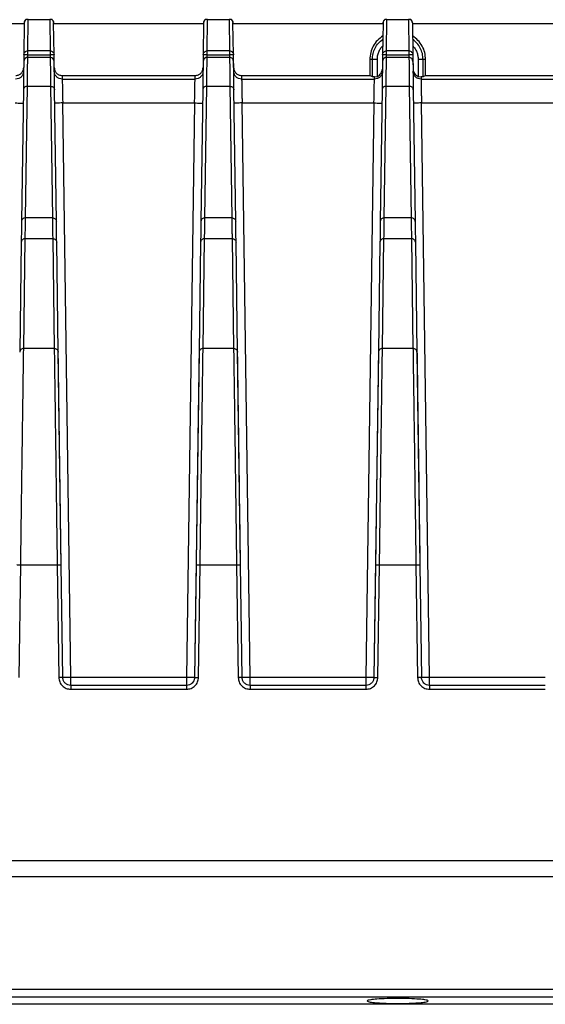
# Model space of a CAD drawing. Header units: millimetres. Extents: x -400 to 1650, y 544 to 1669.
# Tile 12 of 33: x 200 to 266, y 1546 to 1669. Entities that reach past the tile are written whole.
import ezdxf

# ---------------------------------------------------------------- set-up
doc = ezdxf.new("R2010")
doc.units = ezdxf.units.MM

# ---------------------------------------------------------------- blocks, each defined once
blk = doc.blocks.new('Drawing View10')
at = {"color": 7, "linetype": 'Continuous', "lineweight": 25}
for p, q in [((-249.86, 42.45), (-231.05, 42.45)), ((-231.05, 42.55), (-231.1, 38.55)), ((-231.05, 42.55), (-231.04, 42.56)), ((-231.04, 42.56), (-231.04, 42.65)), ((-230.88, 42.91), (-230.84, 42.95)), ((-230.6, 39.04), (-230.55, 42.95)), ((-230.55, 42.95), (-227.86, 42.95)), ((-227.86, 42.95), (-227.81, 39.04)), ((-227.57, 42.95), (-227.53, 42.91)), ((-227.37, 42.65), (-227.37, 42.56)), ((-227.37, 42.56), (-227.37, 42.55)), ((-227.31, 38.55), (-227.37, 42.55)), ((-227.36, 42.45), (-208.55, 42.45)), ((-208.55, 42.55), (-208.6, 38.55)), ((-208.55, 42.55), (-208.54, 42.56)), ((-208.54, 42.56), (-208.54, 42.65)), ((-208.38, 42.91), (-208.34, 42.95)), ((-208.1, 39.04), (-208.05, 42.95)), ((-208.05, 42.95), (-205.36, 42.95)), ((-205.36, 42.95), (-205.31, 39.04)), ((-205.07, 42.95), (-205.03, 42.91)), ((-204.87, 42.65), (-204.87, 42.56)), ((-204.87, 42.56), (-204.87, 42.55)), ((-204.81, 38.55), (-204.87, 42.55)), ((-204.86, 42.45), (-186.05, 42.45)), ((-186.05, 42.55), (-186.1, 38.55)), ((-186.04, 42.57), (-186.05, 42.55)), ((-186.04, 42.57), (-186.04, 42.65)), ((-185.84, 42.95), (-185.88, 42.91)), ((-185.6, 39.04), (-185.55, 42.95)), ((-185.55, 42.95), (-182.86, 42.95)), ((-182.86, 42.95), (-182.81, 39.04)), ((-182.53, 42.91), (-182.57, 42.95)), ((-182.37, 42.57), (-182.37, 42.65)), ((-182.37, 42.55), (-182.37, 42.57)), ((-182.37, 42.55), (-182.31, 38.55)), ((-182.36, 42.45), (-163.55, 42.45)), ((-231.1, 38.55), (-231.12, 37.03)), ((-231.1, 38.55), (-231.07, 38.69)), ((-230.61, 38.21), (-230.6, 38.54)), ((-227.81, 39.04), (-230.6, 39.04)), ((-230.6, 38.54), (-227.81, 38.54)), ((-227.81, 38.54), (-227.81, 38.21)), ((-227.28, 36.45), (-227.31, 38.55)), ((-208.6, 38.55), (-208.62, 37.03)), ((-208.6, 38.55), (-208.57, 38.69)), ((-208.11, 38.21), (-208.1, 38.54)), ((-205.31, 39.04), (-208.1, 39.04)), ((-208.1, 38.54), (-205.31, 38.54)), ((-205.31, 38.54), (-205.31, 38.21)), ((-204.78, 36.45), (-204.81, 38.55)), ((-186.1, 38.55), (-186.12, 37.03)), ((-186.1, 38.55), (-186.07, 38.69)), ((-185.61, 38.21), (-185.6, 38.54)), ((-182.81, 39.04), (-185.6, 39.04)), ((-185.6, 38.54), (-182.81, 38.54)), ((-182.81, 38.54), (-182.81, 38.21)), ((-182.31, 38.55), (-182.28, 36.45)), ((-231.08, 37.86), (-231.11, 37.72)), ((-227.8, 38.21), (-230.61, 38.21)), ((-227.8, 38.21), (-230.61, 38.21)), ((-230.61, 38.21), (-230.61, 38.21)), ((-227.8, 38.21), (-227.8, 38.21)), ((-208.58, 37.86), (-208.61, 37.72)), ((-205.3, 38.21), (-208.11, 38.21)), ((-205.3, 38.21), (-208.11, 38.21)), ((-208.11, 38.21), (-208.11, 38.21)), ((-205.3, 38.21), (-205.3, 38.21)), ((-187.38, 37.95), (-187.71, 37.95)), ((-187.71, 37.95), (-187.71, 35.95)), ((-186.76, 37.95), (-187.38, 37.95)), ((-187.38, 35.78), (-187.38, 37.95)), ((-186.76, 35.84), (-186.76, 37.95)), ((-186.08, 37.86), (-186.11, 37.72)), ((-182.8, 38.21), (-185.61, 38.21)), ((-182.8, 38.21), (-185.61, 38.21)), ((-185.61, 38.21), (-185.61, 38.21)), ((-182.8, 38.21), (-182.8, 38.21)), ((-181.65, 37.95), (-181.65, 35.84)), ((-181.03, 37.95), (-181.65, 37.95)), ((-181.03, 35.78), (-181.03, 37.95)), ((-180.71, 37.95), (-181.03, 37.95)), ((-180.71, 35.95), (-180.71, 37.95)), ((-226.29, 35.95), (-226.28, 35.49)), ((-226.29, 35.95), (-209.62, 35.95)), ((-209.63, 35.49), (-209.62, 35.95)), ((-203.79, 35.95), (-203.78, 35.49)), ((-203.79, 35.95), (-187.71, 35.95)), ((-187.38, 35.78), (-187.71, 35.95)), ((-187.13, 35.78), (-186.76, 35.84)), ((-181.65, 35.84), (-181.28, 35.78)), ((-180.71, 35.95), (-181.03, 35.78)), ((-180.71, 35.95), (-164.62, 35.95)), ((-230.89, 18.1), (-230.66, 34.6)), ((-230.66, 34.6), (-227.75, 34.6)), ((-227.75, 34.6), (-227.52, 18.1)), ((-226.28, 35.49), (-209.63, 35.49)), ((-208.39, 18.1), (-208.16, 34.6)), ((-208.16, 34.6), (-205.25, 34.6)), ((-205.25, 34.6), (-205.02, 18.1)), ((-203.78, 35.49), (-187.13, 35.49)), ((-187.13, 35.78), (-187.38, 35.78)), ((-187.13, 35.49), (-187.13, 35.78)), ((-185.89, 18.1), (-185.66, 34.6)), ((-185.66, 34.6), (-182.75, 34.6)), ((-182.75, 34.6), (-182.52, 18.1)), ((-181.28, 35.78), (-181.28, 35.49)), ((-181.03, 35.78), (-181.28, 35.78)), ((-181.28, 35.49), (-164.63, 35.49)), ((-231.16, 34.13), (-231.39, 17.63)), ((-227.02, 17.63), (-227.25, 34.13)), ((-208.66, 34.13), (-208.89, 17.63)), ((-204.52, 17.63), (-204.75, 34.13)), ((-186.16, 34.13), (-186.39, 17.63)), ((-182.25, 34.13), (-182.02, 17.63)), ((-225.22, -39.56), (-226.23, 32.5)), ((-226.23, 32.5), (-209.69, 32.5)), ((-209.69, 32.5), (-210.69, -39.56)), ((-202.72, -39.56), (-203.73, 32.5)), ((-203.73, 32.5), (-187.19, 32.5)), ((-187.19, 32.5), (-188.19, -39.56)), ((-180.22, -39.56), (-181.23, 32.5)), ((-181.23, 32.5), (-164.69, 32.5)), ((-227.52, 18.1), (-230.89, 18.1)), ((-205.02, 18.1), (-208.39, 18.1)), ((-182.52, 18.1), (-185.89, 18.1)), ((-231.43, 15.03), (-231.62, 1.24)), ((-231.12, 1.7), (-230.93, 15.49)), ((-230.93, 15.49), (-227.48, 15.49)), ((-227.48, 15.49), (-227.29, 1.7)), ((-226.79, 1.24), (-226.98, 15.03)), ((-208.93, 15.03), (-209.12, 1.24)), ((-208.62, 1.7), (-208.43, 15.49)), ((-208.43, 15.49), (-204.98, 15.49)), ((-204.98, 15.49), (-204.79, 1.7)), ((-204.29, 1.24), (-204.48, 15.03)), ((-186.43, 15.03), (-186.62, 1.24)), ((-186.12, 1.7), (-185.93, 15.49)), ((-185.93, 15.49), (-182.48, 15.49)), ((-182.48, 15.49), (-182.29, 1.7)), ((-181.98, 15.03), (-181.79, 1.24)), ((-227.29, 1.7), (-231.12, 1.7)), ((-226.42, -25.46), (-226.79, 1.24)), ((-209.12, 1.24), (-209.69, -39.57)), ((-204.79, 1.7), (-208.62, 1.7)), ((-203.92, -25.46), (-204.29, 1.24)), ((-186.62, 1.24), (-187.19, -39.57)), ((-182.29, 1.7), (-186.12, 1.7)), ((-181.79, 1.24), (-181.42, -25.46)), ((-231.69, -39.56), (-231.49, -25.45)), ((-231.49, -25.45), (-226.92, -25.45)), ((-226.92, -25.45), (-226.72, -39.56)), ((-226.22, -39.57), (-226.42, -25.46)), ((-209.49, -25.46), (-209.69, -39.57)), ((-209.19, -39.56), (-208.99, -25.45)), ((-208.99, -25.45), (-204.42, -25.45)), ((-204.42, -25.45), (-204.22, -39.56)), ((-203.72, -39.57), (-203.92, -25.46)), ((-186.99, -25.46), (-187.19, -39.57)), ((-186.69, -39.56), (-186.49, -25.45)), ((-186.49, -25.45), (-181.92, -25.45)), ((-181.92, -25.45), (-181.72, -39.56)), ((-181.42, -25.46), (-181.22, -39.57)), ((-210.69, -39.56), (-225.22, -39.56)), ((-210.69, -40.55), (-225.22, -40.55)), ((-188.19, -39.56), (-202.72, -39.56)), ((-188.19, -40.55), (-202.72, -40.55)), ((-165.69, -39.56), (-180.22, -39.56)), ((-165.69, -40.55), (-180.22, -40.55)), ((-225.22, -41.04), (-210.69, -41.04)), ((-202.72, -41.04), (-188.19, -41.04)), ((-180.22, -41.04), (-165.69, -41.04)), ((-14.21, -62.55), (-354.21, -62.55)), ((-14.21, -64.55), (-354.21, -64.55)), ((-354.21, -78.65), (-14.21, -78.65)), ((-14.21, -79.64), (-354.21, -79.64)), ((-188.03, -80.13), (-188.04, -80.14)), ((-180.38, -80.14), (-180.38, -80.13)), ((-14.21, -80.55), (-354.21, -80.55))]:
    blk.add_line(p, q, dxfattribs=at)
for centre, radius, start, end in [((-230.74, 42.65), 0.3, 117.1539, 179.5233), ((-227.67, 42.65), 0.3, 0.477, 62.8461), ((-208.24, 42.65), 0.3, 117.1539, 179.5233), ((-205.17, 42.65), 0.3, 0.477, 62.8461), ((-185.74, 42.65), 0.3, 117.0256, 179.5233), ((-182.67, 42.65), 0.3, 0.477, 62.9919), ((-230.61, 37.71), 0.5, 89.9873, 162.0376), ((-227.8, 37.71), 0.5, 1.2551, 89.9876), ((-208.11, 37.71), 0.5, 89.9873, 162.0376), ((-205.3, 37.71), 0.5, 1.2649, 89.9876), ((-185.61, 37.71), 0.5, 89.9873, 162.0378), ((-182.8, 37.71), 0.5, 1.2551, 89.9876)]:
    blk.add_arc(centre, radius, start, end, dxfattribs=at)
for points, knots in [([(-231.04, 42.56), (-231.04, 42.59), (-231.04, 42.66), (-231, 42.76), (-230.95, 42.84), (-230.91, 42.89), (-230.88, 42.91)], [0, 0, 0, 0, 0.259258, 0.504984, 0.748134, 1, 1, 1, 1]), ([(-230.55, 42.95), (-230.56, 42.95), (-230.59, 42.95), (-230.68, 42.95), (-230.75, 42.95), (-230.8, 42.95), (-230.84, 42.95)], [0, 0, 0, 0, 0.049531, 0.095807, 0.372529, 1, 1, 1, 1]), ([(-227.57, 42.95), (-227.6, 42.95), (-227.64, 42.95), (-227.73, 42.95), (-227.77, 42.95), (-227.82, 42.95), (-227.85, 42.95), (-227.86, 42.95)], [0, 0, 0, 0, 0.6322308, 0.7896862, 0.9026271, 0.9492444, 1, 1, 1, 1]), ([(-227.53, 42.91), (-227.51, 42.89), (-227.46, 42.84), (-227.41, 42.76), (-227.37, 42.66), (-227.37, 42.59), (-227.37, 42.56)], [0, 0, 0, 0, 0.251866, 0.495016, 0.740741, 1, 1, 1, 1]), ([(-208.54, 42.56), (-208.54, 42.59), (-208.54, 42.66), (-208.5, 42.76), (-208.45, 42.84), (-208.41, 42.89), (-208.38, 42.91)], [0, 0, 0, 0, 0.259258, 0.504984, 0.748134, 1, 1, 1, 1]), ([(-208.05, 42.95), (-208.06, 42.95), (-208.09, 42.95), (-208.18, 42.95), (-208.25, 42.95), (-208.3, 42.95), (-208.34, 42.95)], [0, 0, 0, 0, 0.049531, 0.095807, 0.372529, 1, 1, 1, 1]), ([(-205.07, 42.95), (-205.1, 42.95), (-205.14, 42.95), (-205.23, 42.95), (-205.27, 42.95), (-205.32, 42.95), (-205.35, 42.95), (-205.36, 42.95)], [0, 0, 0, 0, 0.6322308, 0.7896862, 0.9026271, 0.9492444, 1, 1, 1, 1]), ([(-205.03, 42.91), (-205.01, 42.89), (-204.96, 42.84), (-204.91, 42.76), (-204.87, 42.66), (-204.87, 42.59), (-204.87, 42.56)], [0, 0, 0, 0, 0.251866, 0.495016, 0.740741, 1, 1, 1, 1]), ([(-185.88, 42.91), (-185.91, 42.88), (-185.97, 42.81), (-186.03, 42.69), (-186.04, 42.61), (-186.04, 42.57)], [0, 0, 0, 0, 0.3714783, 0.6953443, 1, 1, 1, 1]), ([(-185.55, 42.95), (-185.56, 42.95), (-185.59, 42.95), (-185.68, 42.95), (-185.75, 42.95), (-185.8, 42.95), (-185.84, 42.95)], [0, 0, 0, 0, 0.049531, 0.095807, 0.372529, 1, 1, 1, 1]), ([(-182.57, 42.95), (-182.6, 42.95), (-182.64, 42.95), (-182.73, 42.95), (-182.77, 42.95), (-182.82, 42.95), (-182.85, 42.95), (-182.86, 42.95)], [0, 0, 0, 0, 0.632231, 0.789686, 0.902627, 0.949244, 1, 1, 1, 1]), ([(-182.37, 42.57), (-182.37, 42.61), (-182.38, 42.69), (-182.44, 42.81), (-182.5, 42.88), (-182.53, 42.91)], [0, 0, 0, 0, 0.30412, 0.62813, 1, 1, 1, 1]), ([(-182.33, 39.69), (-182.22, 39.56), (-182.02, 39.32), (-181.81, 38.89), (-181.67, 38.43), (-181.65, 38.11), (-181.65, 37.95)], [0, 0, 0, 0, 0.250003, 0.500004, 0.750003, 1, 1, 1, 1]), ([(-231.07, 38.69), (-231.07, 38.71), (-231.05, 38.78), (-230.96, 38.9), (-230.8, 39.01), (-230.67, 39.03), (-230.6, 39.04)], [0, 0, 0, 0, 0.064741, 0.376494, 0.688247, 1, 1, 1, 1]), ([(-208.57, 38.69), (-208.57, 38.71), (-208.55, 38.78), (-208.46, 38.9), (-208.3, 39.01), (-208.17, 39.03), (-208.1, 39.04)], [0, 0, 0, 0, 0.064706, 0.37647, 0.688235, 1, 1, 1, 1]), ([(-186.07, 38.69), (-186.07, 38.71), (-186.05, 38.78), (-185.96, 38.9), (-185.8, 39.01), (-185.67, 39.03), (-185.6, 39.04)], [0, 0, 0, 0, 0.064729, 0.376486, 0.688243, 1, 1, 1, 1]), ([(-230.61, 38.21), (-230.68, 38.2), (-230.81, 38.19), (-230.97, 38.07), (-231.07, 37.96), (-231.08, 37.88), (-231.08, 37.86)], [0, 0, 0, 0, 0.309108, 0.618215, 0.927323, 1, 1, 1, 1]), ([(-230.66, 34.6), (-230.65, 35.4), (-230.63, 36.99), (-230.62, 37.8), (-230.61, 38.21)], [0, 0, 0, 0, 0.5, 1, 1, 1, 1]), ([(-227.8, 38.21), (-227.8, 38.12), (-227.79, 37.99), (-227.79, 37.78), (-227.79, 37.67), (-227.79, 37.61), (-227.79, 37.58), (-227.79, 37.58)], [0, 0, 0, 0, 0.465616, 0.748835, 0.914687, 0.971235, 1, 1, 1, 1]), ([(-227.79, 37.58), (-227.78, 37.19), (-227.77, 36.41), (-227.76, 35.2), (-227.75, 34.6)], [0, 0, 0, 0, 0.5, 1, 1, 1, 1]), ([(-208.11, 38.21), (-208.18, 38.2), (-208.31, 38.19), (-208.47, 38.07), (-208.57, 37.96), (-208.58, 37.88), (-208.58, 37.86)], [0, 0, 0, 0, 0.309108, 0.618215, 0.927323, 1, 1, 1, 1]), ([(-208.16, 34.6), (-208.15, 35.4), (-208.13, 36.99), (-208.12, 37.8), (-208.11, 38.21)], [0, 0, 0, 0, 0.5, 1, 1, 1, 1]), ([(-205.3, 38.21), (-205.3, 38.12), (-205.29, 37.99), (-205.29, 37.78), (-205.29, 37.67), (-205.29, 37.61), (-205.29, 37.58), (-205.29, 37.58)], [0, 0, 0, 0, 0.465616, 0.748835, 0.914687, 0.971235, 1, 1, 1, 1]), ([(-205.29, 37.58), (-205.28, 37.19), (-205.27, 36.41), (-205.26, 35.2), (-205.25, 34.6)], [0, 0, 0, 0, 0.5, 1, 1, 1, 1]), ([(-185.61, 38.21), (-185.68, 38.2), (-185.81, 38.19), (-185.97, 38.07), (-186.07, 37.96), (-186.08, 37.88), (-186.08, 37.86)], [0, 0, 0, 0, 0.3091089, 0.6182178, 0.9273267, 1, 1, 1, 1]), ([(-185.66, 34.6), (-185.65, 35.4), (-185.63, 36.99), (-185.62, 37.8), (-185.61, 38.21)], [0, 0, 0, 0, 0.5, 1, 1, 1, 1]), ([(-182.8, 38.21), (-182.8, 38.12), (-182.79, 37.99), (-182.79, 37.78), (-182.79, 37.67), (-182.79, 37.61), (-182.79, 37.58), (-182.79, 37.58)], [0, 0, 0, 0, 0.465616, 0.748835, 0.914687, 0.971235, 1, 1, 1, 1]), ([(-182.79, 37.58), (-182.78, 37.19), (-182.77, 36.41), (-182.76, 35.2), (-182.75, 34.6)], [0, 0, 0, 0, 0.5, 1, 1, 1, 1]), ([(-232.12, 35.95), (-232.05, 35.95), (-231.91, 35.96), (-231.66, 36.04), (-231.41, 36.22), (-231.22, 36.47), (-231.14, 36.72), (-231.13, 36.86), (-231.12, 36.93)], [0, 0, 0, 0, 0.140568, 0.271414, 0.499991, 0.728572, 0.859239, 1, 1, 1, 1]), ([(-227.29, 36.93), (-227.28, 36.86), (-227.27, 36.72), (-227.19, 36.47), (-227, 36.22), (-226.75, 36.04), (-226.5, 35.96), (-226.36, 35.95), (-226.29, 35.95)], [0, 0, 0, 0, 0.14056, 0.2714, 0.499966, 0.728538, 0.85916, 1, 1, 1, 1]), ([(-209.62, 35.95), (-209.55, 35.95), (-209.41, 35.96), (-209.16, 36.04), (-208.91, 36.22), (-208.72, 36.47), (-208.64, 36.72), (-208.63, 36.86), (-208.62, 36.93)], [0, 0, 0, 0, 0.140568, 0.271414, 0.499991, 0.728572, 0.859239, 1, 1, 1, 1]), ([(-204.79, 36.93), (-204.78, 36.86), (-204.77, 36.72), (-204.69, 36.47), (-204.5, 36.22), (-204.25, 36.04), (-204, 35.96), (-203.86, 35.95), (-203.79, 35.95)], [0, 0, 0, 0, 0.14056, 0.2714, 0.499966, 0.728538, 0.85916, 1, 1, 1, 1]), ([(-186.76, 35.84), (-186.67, 35.89), (-186.49, 35.98), (-186.29, 36.21), (-186.15, 36.47), (-186.14, 36.67), (-186.13, 36.76)], [0, 0, 0, 0, 0.253524, 0.509058, 0.755782, 1, 1, 1, 1]), ([(-182.28, 36.76), (-182.28, 36.66), (-182.26, 36.46), (-182.11, 36.19), (-181.91, 35.97), (-181.73, 35.89), (-181.65, 35.84)], [0, 0, 0, 0, 0.253548, 0.509099, 0.755806, 1, 1, 1, 1]), ([(-226.28, 35.49), (-226.28, 35.44), (-226.28, 35.34), (-226.27, 34.68), (-226.25, 33.89), (-226.24, 33.15), (-226.23, 32.72), (-226.23, 32.5)], [0, 0, 0, 0, 0.24453, 0.499018, 0.723558, 0.855404, 1, 1, 1, 1]), ([(-209.69, 32.5), (-209.68, 32.72), (-209.67, 33.15), (-209.66, 33.89), (-209.64, 34.68), (-209.63, 35.34), (-209.63, 35.44), (-209.63, 35.49)], [0, 0, 0, 0, 0.145139, 0.277137, 0.500811, 0.754604, 1, 1, 1, 1]), ([(-203.78, 35.49), (-203.78, 35.44), (-203.78, 35.34), (-203.77, 34.68), (-203.75, 33.89), (-203.74, 33.15), (-203.73, 32.72), (-203.73, 32.5)], [0, 0, 0, 0, 0.24453, 0.499018, 0.723558, 0.855404, 1, 1, 1, 1]), ([(-187.19, 32.5), (-187.18, 32.72), (-187.17, 33.15), (-187.16, 33.89), (-187.14, 34.68), (-187.13, 35.34), (-187.13, 35.44), (-187.13, 35.49)], [0, 0, 0, 0, 0.144516, 0.276304, 0.500792, 0.75504, 1, 1, 1, 1]), ([(-181.28, 35.49), (-181.28, 35.44), (-181.28, 35.37), (-181.27, 35), (-181.26, 34.53), (-181.25, 33.91), (-181.24, 33.18), (-181.23, 32.74), (-181.23, 32.5)], [0, 0, 0, 0, 0.240086, 0.367628, 0.499818, 0.713264, 0.847575, 1, 1, 1, 1]), ([(-230.93, 15.49), (-230.92, 15.96), (-230.91, 16.67), (-230.91, 17.34), (-230.9, 17.64), (-230.9, 17.85), (-230.89, 18.01), (-230.89, 18.1)], [0, 0, 0, 0, 0.499985, 0.749987, 0.793096, 0.874992, 1, 1, 1, 1]), ([(-227.52, 18.1), (-227.51, 17.71), (-227.5, 17.11), (-227.5, 16.39), (-227.49, 16.04), (-227.49, 15.81), (-227.48, 15.61), (-227.48, 15.49)], [0, 0, 0, 0, 0.499985, 0.749986, 0.793068, 0.874992, 1, 1, 1, 1]), ([(-208.43, 15.49), (-208.42, 15.96), (-208.41, 16.67), (-208.41, 17.34), (-208.4, 17.64), (-208.4, 17.85), (-208.39, 18.01), (-208.39, 18.1)], [0, 0, 0, 0, 0.499985, 0.749987, 0.793096, 0.874992, 1, 1, 1, 1]), ([(-205.02, 18.1), (-205.01, 17.71), (-205, 17.11), (-205, 16.39), (-204.99, 16.04), (-204.99, 15.81), (-204.98, 15.61), (-204.98, 15.49)], [0, 0, 0, 0, 0.499985, 0.749986, 0.793068, 0.874992, 1, 1, 1, 1]), ([(-185.93, 15.49), (-185.92, 15.96), (-185.91, 16.67), (-185.91, 17.34), (-185.9, 17.64), (-185.9, 17.85), (-185.89, 18.01), (-185.89, 18.1)], [0, 0, 0, 0, 0.499985, 0.749987, 0.793096, 0.874992, 1, 1, 1, 1]), ([(-182.52, 18.1), (-182.51, 17.71), (-182.5, 17.11), (-182.5, 16.39), (-182.49, 16.04), (-182.49, 15.81), (-182.48, 15.61), (-182.48, 15.49)], [0, 0, 0, 0, 0.499985, 0.749986, 0.793068, 0.874992, 1, 1, 1, 1]), ([(-231.49, -25.45), (-231.47, -23.99), (-231.43, -21.06), (-231.38, -16.79), (-231.32, -12.72), (-231.27, -8.94), (-231.22, -5.53), (-231.18, -2.57), (-231.15, -0.07), (-231.13, 1.11), (-231.12, 1.7)], [0, 0, 0, 0, 0.125, 0.25, 0.375, 0.5, 0.625, 0.75, 0.875, 1, 1, 1, 1]), ([(-227.29, 1.7), (-227.28, 1.11), (-227.27, -0.07), (-227.23, -2.57), (-227.19, -5.53), (-227.14, -8.94), (-227.09, -12.72), (-227.04, -16.79), (-226.98, -21.06), (-226.94, -23.99), (-226.92, -25.45)], [0, 0, 0, 0, 0.1249999, 0.2499999, 0.3749998, 0.4999998, 0.6249999, 0.7499999, 0.8749999, 1, 1, 1, 1]), ([(-208.99, -25.45), (-208.97, -23.99), (-208.93, -21.06), (-208.88, -16.79), (-208.82, -12.72), (-208.77, -8.94), (-208.72, -5.53), (-208.68, -2.57), (-208.65, -0.07), (-208.63, 1.11), (-208.62, 1.7)], [0, 0, 0, 0, 0.125, 0.25, 0.375, 0.5, 0.625, 0.75, 0.875, 1, 1, 1, 1]), ([(-204.79, 1.7), (-204.78, 1.11), (-204.77, -0.07), (-204.73, -2.57), (-204.69, -5.53), (-204.64, -8.94), (-204.59, -12.72), (-204.54, -16.79), (-204.48, -21.06), (-204.44, -23.99), (-204.42, -25.45)], [0, 0, 0, 0, 0.125, 0.25, 0.375, 0.5, 0.625, 0.75, 0.875, 1, 1, 1, 1]), ([(-186.49, -25.45), (-186.47, -23.99), (-186.43, -21.06), (-186.38, -16.79), (-186.32, -12.72), (-186.27, -8.94), (-186.22, -5.53), (-186.18, -2.57), (-186.15, -0.07), (-186.13, 1.11), (-186.12, 1.7)], [0, 0, 0, 0, 0.125, 0.25, 0.375, 0.5, 0.625, 0.75, 0.875, 1, 1, 1, 1]), ([(-182.29, 1.7), (-182.28, 1.11), (-182.27, -0.07), (-182.23, -2.57), (-182.19, -5.53), (-182.14, -8.94), (-182.09, -12.72), (-182.04, -16.79), (-181.98, -21.06), (-181.94, -23.99), (-181.92, -25.45)], [0, 0, 0, 0, 0.125, 0.25, 0.375, 0.5, 0.625, 0.75, 0.875, 1, 1, 1, 1]), ([(-226.72, -39.56), (-226.69, -39.75), (-226.64, -40.14), (-226.3, -40.63), (-225.8, -40.97), (-225.41, -41.02), (-225.22, -41.04)], [0, 0, 0, 0, 0.249801, 0.499975, 0.750152, 1, 1, 1, 1]), ([(-225.22, -40.55), (-225.35, -40.54), (-225.6, -40.51), (-225.92, -40.3), (-226.11, -40.04), (-226.2, -39.8), (-226.21, -39.65), (-226.22, -39.57)], [0, 0, 0, 0, 0.242881, 0.499094, 0.710424, 0.845534, 1, 1, 1, 1]), ([(-210.69, -41.04), (-210.5, -41.02), (-210.11, -40.97), (-209.61, -40.63), (-209.27, -40.14), (-209.22, -39.75), (-209.19, -39.56)], [0, 0, 0, 0, 0.249737, 0.499723, 0.749851, 1, 1, 1, 1]), ([(-209.69, -39.57), (-209.7, -39.65), (-209.71, -39.8), (-209.81, -40.04), (-209.99, -40.3), (-210.31, -40.51), (-210.57, -40.54), (-210.69, -40.55)], [0, 0, 0, 0, 0.154486, 0.289586, 0.500806, 0.757072, 1, 1, 1, 1]), ([(-204.22, -39.56), (-204.19, -39.75), (-204.14, -40.14), (-203.8, -40.63), (-203.3, -40.97), (-202.91, -41.02), (-202.72, -41.04)], [0, 0, 0, 0, 0.249801, 0.499975, 0.750152, 1, 1, 1, 1]), ([(-202.72, -40.55), (-202.85, -40.54), (-203.1, -40.51), (-203.42, -40.3), (-203.61, -40.04), (-203.7, -39.8), (-203.71, -39.65), (-203.72, -39.57)], [0, 0, 0, 0, 0.242881, 0.499094, 0.710424, 0.845534, 1, 1, 1, 1]), ([(-202.72, -40.55), (-202.72, -40.54), (-202.72, -40.51), (-202.72, -40.28), (-202.72, -39.95), (-202.72, -39.69), (-202.72, -39.56)], [0, 0, 0, 0, 0.25, 0.5, 0.75, 1, 1, 1, 1]), ([(-188.19, -41.04), (-188, -41.02), (-187.61, -40.97), (-187.11, -40.63), (-186.77, -40.14), (-186.72, -39.75), (-186.69, -39.56)], [0, 0, 0, 0, 0.249737, 0.499723, 0.749851, 1, 1, 1, 1]), ([(-187.19, -39.57), (-187.2, -39.65), (-187.21, -39.8), (-187.31, -40.04), (-187.49, -40.3), (-187.81, -40.51), (-188.07, -40.54), (-188.19, -40.55)], [0, 0, 0, 0, 0.154486, 0.289586, 0.500806, 0.757072, 1, 1, 1, 1]), ([(-181.72, -39.56), (-181.69, -39.75), (-181.64, -40.14), (-181.3, -40.63), (-180.8, -40.97), (-180.41, -41.02), (-180.22, -41.04)], [0, 0, 0, 0, 0.249782, 0.499966, 0.750156, 1, 1, 1, 1]), ([(-180.22, -40.55), (-180.35, -40.54), (-180.6, -40.51), (-180.92, -40.3), (-181.11, -40.04), (-181.2, -39.8), (-181.21, -39.65), (-181.22, -39.57)], [0, 0, 0, 0, 0.242838, 0.499018, 0.710369, 0.845503, 1, 1, 1, 1]), ([(-188.04, -80.14), (-188.01, -80.16), (-187.97, -80.21), (-187.62, -80.29), (-187.06, -80.36), (-186.33, -80.4), (-185.44, -80.44), (-184.21, -80.46), (-182.97, -80.44), (-182.08, -80.4), (-181.35, -80.36), (-180.79, -80.29), (-180.44, -80.21), (-180.4, -80.16), (-180.38, -80.14)], [0, 0, 0, 0, 0.077972, 0.145764, 0.250361, 0.315645, 0.379099, 0.5, 0.620873, 0.684335, 0.749639, 0.854214, 0.922012, 1, 1, 1, 1]), ([(-180.38, -80.13), (-180.41, -80.1), (-180.46, -80.06), (-180.82, -79.98), (-181.51, -79.9), (-182.7, -79.84), (-184.14, -79.81), (-185.6, -79.83), (-186.83, -79.89), (-187.56, -79.98), (-187.94, -80.05), (-188, -80.1), (-188.03, -80.13)], [0, 0, 0, 0, 0.075238, 0.141544, 0.247013, 0.37395, 0.494323, 0.616289, 0.744426, 0.853529, 0.922142, 1, 1, 1, 1])]:
    blk.add_open_spline(points, degree=3, knots=knots, dxfattribs=at)
for points in [[(-186.06, 40.91), (-186.3, 40.74), (-186.78, 40.39), (-187.3, 39.66), (-187.64, 38.83), (-187.68, 38.24), (-187.71, 37.95)], [(-180.71, 37.95), (-180.73, 38.24), (-180.77, 38.83), (-181.11, 39.66), (-181.63, 40.39), (-182.11, 40.74), (-182.35, 40.91)], [(-187.38, 37.95), (-187.36, 38.2), (-187.33, 38.7), (-187.06, 39.4), (-186.65, 40.03), (-186.27, 40.35), (-186.07, 40.52)], [(-186.76, 37.95), (-186.76, 38.11), (-186.74, 38.43), (-186.6, 38.89), (-186.39, 39.32), (-186.19, 39.56), (-186.09, 39.68)], [(-181.03, 37.95), (-181.05, 38.2), (-181.08, 38.7), (-181.35, 39.4), (-181.76, 40.03), (-182.15, 40.35), (-182.34, 40.52)], [(-230.6, 38.54), (-230.67, 38.54), (-230.8, 38.54), (-230.96, 38.55), (-231.08, 38.55), (-231.09, 38.55), (-231.1, 38.55)], [(-230.6, 38.54), (-230.6, 38.6), (-230.6, 38.72), (-230.6, 38.88), (-230.6, 39), (-230.6, 39.02), (-230.6, 39.04)], [(-227.81, 39.04), (-227.81, 39.02), (-227.81, 39), (-227.81, 38.88), (-227.81, 38.72), (-227.81, 38.6), (-227.81, 38.54)], [(-227.81, 39.04), (-227.74, 39.03), (-227.61, 39.01), (-227.45, 38.9), (-227.33, 38.74), (-227.32, 38.61), (-227.31, 38.55)], [(-227.31, 38.55), (-227.32, 38.55), (-227.33, 38.55), (-227.45, 38.55), (-227.61, 38.54), (-227.74, 38.54), (-227.81, 38.54)], [(-208.1, 38.54), (-208.17, 38.54), (-208.3, 38.54), (-208.46, 38.55), (-208.58, 38.55), (-208.59, 38.55), (-208.6, 38.55)], [(-208.1, 38.54), (-208.1, 38.6), (-208.1, 38.72), (-208.1, 38.88), (-208.1, 39), (-208.1, 39.02), (-208.1, 39.04)], [(-205.31, 39.04), (-205.31, 39.02), (-205.31, 39), (-205.31, 38.88), (-205.31, 38.72), (-205.31, 38.6), (-205.31, 38.54)], [(-205.31, 39.04), (-205.24, 39.03), (-205.11, 39.01), (-204.95, 38.9), (-204.83, 38.74), (-204.82, 38.61), (-204.81, 38.55)], [(-204.81, 38.55), (-204.82, 38.55), (-204.83, 38.55), (-204.95, 38.55), (-205.11, 38.54), (-205.24, 38.54), (-205.31, 38.54)], [(-185.6, 38.54), (-185.67, 38.54), (-185.8, 38.54), (-185.96, 38.55), (-186.08, 38.55), (-186.09, 38.55), (-186.1, 38.55)], [(-185.6, 38.54), (-185.6, 38.6), (-185.6, 38.72), (-185.6, 38.88), (-185.6, 39), (-185.6, 39.02), (-185.6, 39.04)], [(-182.81, 39.04), (-182.74, 39.03), (-182.61, 39.01), (-182.45, 38.9), (-182.33, 38.74), (-182.32, 38.61), (-182.31, 38.55)], [(-182.81, 39.04), (-182.81, 39.02), (-182.81, 39), (-182.81, 38.88), (-182.81, 38.72), (-182.81, 38.6), (-182.81, 38.54)], [(-182.31, 38.55), (-182.32, 38.55), (-182.33, 38.55), (-182.45, 38.55), (-182.61, 38.54), (-182.74, 38.54), (-182.81, 38.54)], [(-231.11, 37.72), (-231.12, 37.32), (-231.13, 36.51), (-231.15, 34.92), (-231.16, 34.13)], [(-227.3, 37.72), (-227.31, 37.78), (-227.32, 37.91), (-227.44, 38.08), (-227.6, 38.19), (-227.73, 38.2), (-227.8, 38.21)], [(-227.25, 34.13), (-227.26, 34.92), (-227.28, 36.51), (-227.29, 37.32), (-227.3, 37.72)], [(-208.61, 37.72), (-208.62, 37.32), (-208.63, 36.51), (-208.65, 34.92), (-208.66, 34.13)], [(-204.8, 37.72), (-204.81, 37.78), (-204.82, 37.91), (-204.94, 38.08), (-205.1, 38.19), (-205.23, 38.2), (-205.3, 38.21)], [(-204.75, 34.13), (-204.76, 34.92), (-204.78, 36.51), (-204.79, 37.32), (-204.8, 37.72)], [(-186.11, 37.72), (-186.12, 37.32), (-186.13, 36.51), (-186.15, 34.92), (-186.16, 34.13)], [(-182.3, 37.72), (-182.31, 37.78), (-182.32, 37.91), (-182.44, 38.08), (-182.6, 38.19), (-182.73, 38.2), (-182.8, 38.21)], [(-182.3, 37.72), (-182.29, 37.32), (-182.28, 36.51), (-182.26, 34.92), (-182.25, 34.13)], [(-231.13, 36.47), (-231.15, 36.34), (-231.18, 36.08), (-231.41, 35.76), (-231.74, 35.53), (-232, 35.5), (-232.13, 35.49)], [(-226.28, 35.49), (-226.41, 35.5), (-226.67, 35.53), (-227, 35.76), (-227.23, 36.08), (-227.26, 36.34), (-227.28, 36.47)], [(-208.63, 36.47), (-208.65, 36.34), (-208.68, 36.08), (-208.91, 35.76), (-209.24, 35.53), (-209.5, 35.5), (-209.63, 35.49)], [(-203.78, 35.49), (-203.91, 35.5), (-204.17, 35.53), (-204.5, 35.76), (-204.73, 36.08), (-204.76, 36.34), (-204.78, 36.47)], [(-186.13, 36.47), (-186.15, 36.34), (-186.18, 36.08), (-186.41, 35.76), (-186.74, 35.53), (-187, 35.5), (-187.13, 35.49)], [(-181.28, 35.49), (-181.41, 35.5), (-181.67, 35.53), (-182, 35.76), (-182.23, 36.08), (-182.26, 36.34), (-182.28, 36.47)], [(-230.66, 34.6), (-230.73, 34.59), (-230.86, 34.58), (-231.02, 34.47), (-231.14, 34.32), (-231.15, 34.19), (-231.16, 34.13)], [(-227.75, 34.6), (-227.68, 34.59), (-227.55, 34.58), (-227.39, 34.47), (-227.27, 34.32), (-227.26, 34.19), (-227.25, 34.13)], [(-208.16, 34.6), (-208.23, 34.59), (-208.36, 34.58), (-208.52, 34.47), (-208.64, 34.32), (-208.65, 34.19), (-208.66, 34.13)], [(-205.25, 34.6), (-205.18, 34.59), (-205.05, 34.58), (-204.89, 34.47), (-204.77, 34.32), (-204.76, 34.19), (-204.75, 34.13)], [(-185.66, 34.6), (-185.73, 34.59), (-185.86, 34.58), (-186.02, 34.47), (-186.14, 34.32), (-186.15, 34.19), (-186.16, 34.13)], [(-182.25, 34.13), (-182.26, 34.19), (-182.27, 34.32), (-182.39, 34.47), (-182.55, 34.58), (-182.68, 34.59), (-182.75, 34.6)], [(-232.19, 32.5), (-232.05, 32.5), (-231.79, 32.49), (-231.46, 32.49), (-231.23, 32.49), (-231.2, 32.49), (-231.19, 32.49)], [(-226.23, 32.5), (-226.36, 32.5), (-226.62, 32.49), (-226.95, 32.49), (-227.18, 32.49), (-227.21, 32.49), (-227.23, 32.49)], [(-209.69, 32.5), (-209.55, 32.5), (-209.29, 32.49), (-208.96, 32.49), (-208.73, 32.49), (-208.7, 32.49), (-208.69, 32.49)], [(-203.73, 32.5), (-203.86, 32.5), (-204.12, 32.49), (-204.45, 32.49), (-204.68, 32.49), (-204.71, 32.49), (-204.73, 32.49)], [(-187.19, 32.5), (-187.05, 32.5), (-186.79, 32.49), (-186.46, 32.49), (-186.23, 32.49), (-186.2, 32.49), (-186.19, 32.49)], [(-181.23, 32.5), (-181.36, 32.5), (-181.62, 32.49), (-181.95, 32.49), (-182.18, 32.49), (-182.21, 32.49), (-182.23, 32.49)], [(-231.39, 17.63), (-231.4, 17.24), (-231.41, 16.44), (-231.42, 15.5), (-231.43, 15.03)], [(-230.89, 18.1), (-230.96, 18.1), (-231.09, 18.08), (-231.25, 17.97), (-231.37, 17.82), (-231.38, 17.69), (-231.39, 17.63)], [(-227.52, 18.1), (-227.45, 18.1), (-227.32, 18.08), (-227.16, 17.97), (-227.04, 17.82), (-227.03, 17.69), (-227.02, 17.63)], [(-226.98, 15.03), (-226.99, 15.5), (-227, 16.44), (-227.01, 17.24), (-227.02, 17.63)], [(-208.89, 17.63), (-208.9, 17.24), (-208.91, 16.44), (-208.92, 15.5), (-208.93, 15.03)], [(-208.39, 18.1), (-208.46, 18.1), (-208.59, 18.08), (-208.75, 17.97), (-208.87, 17.82), (-208.88, 17.69), (-208.89, 17.63)], [(-205.02, 18.1), (-204.95, 18.1), (-204.82, 18.08), (-204.66, 17.97), (-204.54, 17.82), (-204.53, 17.69), (-204.52, 17.63)], [(-204.48, 15.03), (-204.49, 15.5), (-204.5, 16.44), (-204.51, 17.24), (-204.52, 17.63)], [(-186.39, 17.63), (-186.4, 17.24), (-186.41, 16.44), (-186.42, 15.5), (-186.43, 15.03)], [(-185.89, 18.1), (-185.96, 18.1), (-186.09, 18.08), (-186.25, 17.97), (-186.37, 17.82), (-186.38, 17.69), (-186.39, 17.63)], [(-182.02, 17.63), (-182.03, 17.69), (-182.04, 17.82), (-182.16, 17.97), (-182.32, 18.08), (-182.45, 18.1), (-182.52, 18.1)], [(-182.02, 17.63), (-182.01, 17.24), (-182, 16.44), (-181.99, 15.5), (-181.98, 15.03)], [(-230.93, 15.49), (-230.99, 15.48), (-231.12, 15.47), (-231.29, 15.36), (-231.4, 15.21), (-231.42, 15.09), (-231.43, 15.03)], [(-227.48, 15.49), (-227.42, 15.48), (-227.29, 15.47), (-227.12, 15.36), (-227.01, 15.21), (-226.99, 15.09), (-226.98, 15.03)], [(-208.43, 15.49), (-208.49, 15.48), (-208.62, 15.47), (-208.79, 15.36), (-208.9, 15.21), (-208.92, 15.09), (-208.93, 15.03)], [(-204.98, 15.49), (-204.92, 15.48), (-204.79, 15.47), (-204.62, 15.36), (-204.51, 15.21), (-204.49, 15.09), (-204.48, 15.03)], [(-185.93, 15.49), (-185.99, 15.48), (-186.12, 15.47), (-186.29, 15.36), (-186.4, 15.21), (-186.42, 15.09), (-186.43, 15.03)], [(-181.98, 15.03), (-181.99, 15.09), (-182.01, 15.21), (-182.12, 15.36), (-182.29, 15.47), (-182.42, 15.48), (-182.48, 15.49)], [(-231.12, 1.7), (-231.19, 1.69), (-231.32, 1.68), (-231.48, 1.57), (-231.6, 1.42), (-231.61, 1.3), (-231.62, 1.24)], [(-227.29, 1.7), (-227.22, 1.69), (-227.09, 1.68), (-226.93, 1.57), (-226.81, 1.42), (-226.8, 1.3), (-226.79, 1.24)], [(-226.42, -25.46), (-226.44, -24.02), (-226.48, -21.14), (-226.54, -16.94), (-226.59, -12.94), (-226.64, -9.22), (-226.69, -5.87), (-226.73, -2.96), (-226.76, -0.5), (-226.78, 0.66), (-226.79, 1.24)], [(-209.12, 1.24), (-209.13, 0.66), (-209.15, -0.5), (-209.18, -2.96), (-209.22, -5.87), (-209.27, -9.22), (-209.32, -12.94), (-209.38, -16.94), (-209.43, -21.14), (-209.47, -24.02), (-209.49, -25.46)], [(-208.62, 1.7), (-208.69, 1.69), (-208.82, 1.68), (-208.98, 1.57), (-209.1, 1.42), (-209.11, 1.3), (-209.12, 1.24)], [(-204.79, 1.7), (-204.72, 1.69), (-204.59, 1.68), (-204.43, 1.57), (-204.31, 1.42), (-204.3, 1.3), (-204.29, 1.24)], [(-203.92, -25.46), (-203.94, -24.02), (-203.98, -21.14), (-204.04, -16.94), (-204.09, -12.94), (-204.14, -9.22), (-204.19, -5.87), (-204.23, -2.96), (-204.26, -0.5), (-204.28, 0.66), (-204.29, 1.24)], [(-186.62, 1.24), (-186.63, 0.66), (-186.65, -0.5), (-186.68, -2.96), (-186.72, -5.87), (-186.77, -9.22), (-186.82, -12.94), (-186.88, -16.94), (-186.93, -21.14), (-186.97, -24.02), (-186.99, -25.46)], [(-186.12, 1.7), (-186.19, 1.69), (-186.32, 1.68), (-186.48, 1.57), (-186.6, 1.42), (-186.61, 1.3), (-186.62, 1.24)], [(-181.79, 1.24), (-181.8, 1.3), (-181.81, 1.42), (-181.93, 1.57), (-182.09, 1.68), (-182.22, 1.69), (-182.29, 1.7)], [(-181.79, 1.24), (-181.78, 0.66), (-181.76, -0.5), (-181.73, -2.96), (-181.69, -5.87), (-181.64, -9.22), (-181.59, -12.94), (-181.54, -16.94), (-181.48, -21.14), (-181.44, -24.02), (-181.42, -25.46)], [(-231.99, -25.46), (-231.99, -25.46), (-231.97, -25.45), (-231.86, -25.45), (-231.69, -25.45), (-231.56, -25.45), (-231.49, -25.45)], [(-226.92, -25.45), (-226.85, -25.45), (-226.72, -25.45), (-226.55, -25.45), (-226.44, -25.45), (-226.42, -25.46), (-226.42, -25.46)], [(-209.49, -25.46), (-209.49, -25.46), (-209.47, -25.45), (-209.36, -25.45), (-209.19, -25.45), (-209.06, -25.45), (-208.99, -25.45)], [(-204.42, -25.45), (-204.35, -25.45), (-204.22, -25.45), (-204.05, -25.45), (-203.94, -25.45), (-203.92, -25.46), (-203.92, -25.46)], [(-186.99, -25.46), (-186.99, -25.46), (-186.97, -25.45), (-186.86, -25.45), (-186.69, -25.45), (-186.56, -25.45), (-186.49, -25.45)], [(-181.92, -25.45), (-181.85, -25.45), (-181.72, -25.45), (-181.55, -25.45), (-181.44, -25.45), (-181.42, -25.46), (-181.42, -25.46)], [(-226.22, -39.57), (-226.23, -39.56), (-226.24, -39.56), (-226.36, -39.56), (-226.52, -39.56), (-226.65, -39.56), (-226.72, -39.56)], [(-225.22, -39.56), (-225.35, -39.56), (-225.61, -39.56), (-225.94, -39.57), (-226.17, -39.57), (-226.2, -39.57), (-226.22, -39.57)], [(-225.22, -40.55), (-225.22, -40.54), (-225.22, -40.51), (-225.22, -40.28), (-225.22, -39.95), (-225.22, -39.69), (-225.22, -39.56)], [(-225.22, -40.55), (-225.22, -40.56), (-225.22, -40.57), (-225.22, -40.69), (-225.22, -40.85), (-225.22, -40.98), (-225.22, -41.04)], [(-209.69, -39.57), (-209.71, -39.57), (-209.74, -39.57), (-209.97, -39.57), (-210.3, -39.56), (-210.56, -39.56), (-210.69, -39.56)], [(-210.69, -39.56), (-210.69, -39.69), (-210.69, -39.95), (-210.69, -40.28), (-210.69, -40.51), (-210.69, -40.54), (-210.69, -40.55)], [(-210.69, -40.55), (-210.69, -40.56), (-210.69, -40.57), (-210.69, -40.69), (-210.69, -40.85), (-210.69, -40.98), (-210.69, -41.04)], [(-209.69, -39.57), (-209.68, -39.56), (-209.67, -39.56), (-209.55, -39.56), (-209.39, -39.56), (-209.26, -39.56), (-209.19, -39.56)], [(-203.72, -39.57), (-203.73, -39.56), (-203.74, -39.56), (-203.86, -39.56), (-204.02, -39.56), (-204.15, -39.56), (-204.22, -39.56)], [(-202.72, -39.56), (-202.85, -39.56), (-203.11, -39.56), (-203.44, -39.57), (-203.67, -39.57), (-203.7, -39.57), (-203.72, -39.57)], [(-202.72, -40.55), (-202.72, -40.56), (-202.72, -40.57), (-202.72, -40.69), (-202.72, -40.85), (-202.72, -40.98), (-202.72, -41.04)], [(-187.19, -39.57), (-187.21, -39.57), (-187.24, -39.57), (-187.47, -39.57), (-187.8, -39.56), (-188.06, -39.56), (-188.19, -39.56)], [(-188.19, -39.56), (-188.19, -39.69), (-188.19, -39.95), (-188.19, -40.28), (-188.19, -40.51), (-188.19, -40.54), (-188.19, -40.55)], [(-188.19, -40.55), (-188.19, -40.56), (-188.19, -40.57), (-188.19, -40.69), (-188.19, -40.85), (-188.19, -40.98), (-188.19, -41.04)], [(-187.19, -39.57), (-187.18, -39.56), (-187.17, -39.56), (-187.05, -39.56), (-186.89, -39.56), (-186.76, -39.56), (-186.69, -39.56)], [(-181.22, -39.57), (-181.23, -39.56), (-181.24, -39.56), (-181.36, -39.56), (-181.52, -39.56), (-181.65, -39.56), (-181.72, -39.56)], [(-180.22, -39.56), (-180.35, -39.56), (-180.61, -39.56), (-180.94, -39.57), (-181.17, -39.57), (-181.2, -39.57), (-181.22, -39.57)], [(-180.22, -40.55), (-180.22, -40.54), (-180.22, -40.51), (-180.22, -40.28), (-180.22, -39.95), (-180.22, -39.69), (-180.22, -39.56)], [(-180.22, -40.55), (-180.22, -40.56), (-180.22, -40.57), (-180.22, -40.69), (-180.22, -40.85), (-180.22, -40.98), (-180.22, -41.04)]]:
    blk.add_open_spline(points, degree=3, dxfattribs=at)

msp = doc.modelspace()

# ---------------------------------------------------------------- block references
at = {"color": 7, "linetype": 'Continuous', "lineweight": 25}
msp.add_blockref('Drawing View10', (431.57, 1626.09), dxfattribs=at)

doc.saveas('drawing.dxf')
